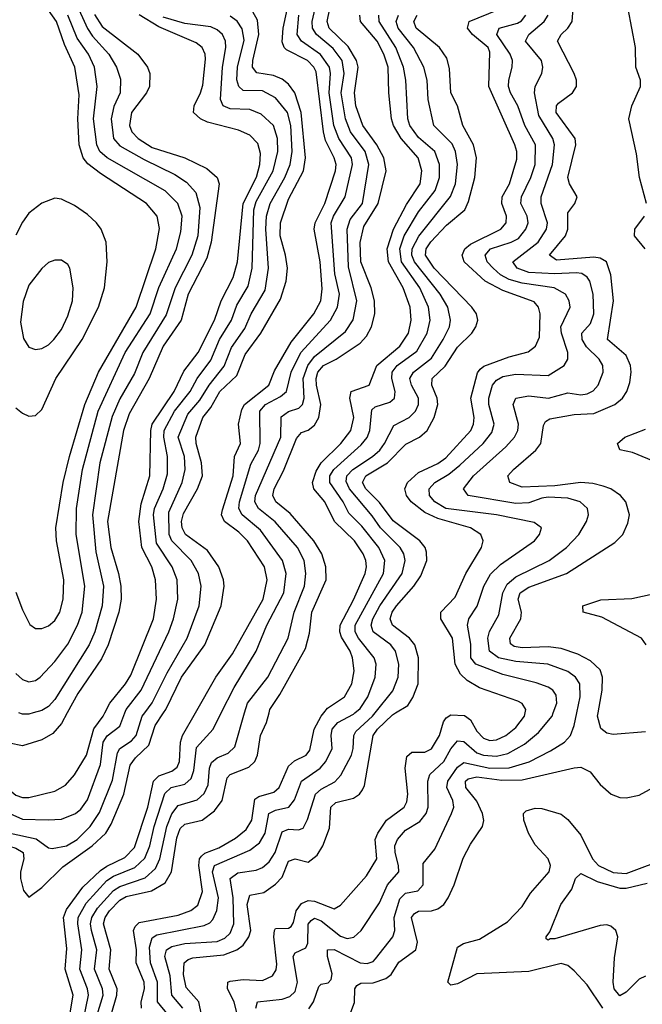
# Model space of a CAD drawing. Header units: inches. Extents: x 1305375 to 1407406, y 744550 to 841633.
# Tile 207 of 256: x 1330121 to 1332040, y 829102 to 832136. Entities that reach past the tile are written whole.
import ezdxf

# ---------------------------------------------------------------- set-up
doc = ezdxf.new("R2010")
doc.units = ezdxf.units.IN
doc.header["$MEASUREMENT"] = 0
doc.layers.add('B3832', color=7, linetype='Continuous')
doc.layers.add('B3833', color=7, linetype='Continuous')

msp = doc.modelspace()

# ---------------------------------------------------------------- linework, layer by layer
at = {"layer": 'B3832', "color": 5}
for points, elevation in [([(1330000, 829838), (1330110, 829746.8), (1330130, 829739.2), (1330150, 829739.3), (1330230, 829758.5), (1330262.3, 829777.7), (1330290, 829808.8), (1330327, 829870), (1330350, 829951), (1330378.9, 829990), (1330383.9, 830000)], 1780), ([(1330000, 829783.8), (1330037.8, 829750), (1330091.2, 829690), (1330130, 829672.9), (1330209.5, 829670.5), (1330250, 829673.1), (1330293.5, 829690), (1330310, 829703.3), (1330330, 829731.9), (1330370, 829841.1), (1330378.4, 829910), (1330390.7, 829929.3), (1330430, 829959.6), (1330445.8, 830000)], 1760), ([(1330000, 829724.9), (1330038.2, 829670), (1330064.6, 829644.6), (1330091.7, 829630), (1330172.1, 829612.1), (1330210, 829583.8), (1330221.8, 829581.8), (1330265.8, 829590), (1330298.1, 829610), (1330338.6, 829650), (1330367.2, 829692.8), (1330407, 829793), (1330422.8, 829877.2), (1330430, 829890.1), (1330465.9, 829914.1), (1330480.4, 829930), (1330498.8, 829990), (1330506.5, 830000)], 1740), ([(1330000, 829648.6), (1330012.2, 829630), (1330050, 829601.3), (1330110, 829583.5), (1330131.8, 829570), (1330134.2, 829550), (1330123.7, 829510), (1330123.6, 829490), (1330132.7, 829452.7), (1330150, 829432.8), (1330190, 829462.3), (1330253.9, 829526.1), (1330344.6, 829590), (1330386.4, 829630), (1330403.1, 829656.9), (1330442.4, 829750), (1330461.4, 829838.6), (1330477.9, 829862.1), (1330519.2, 829900.8), (1330539.2, 829960.8), (1330565, 830000)], 1720), ([(1330267.8, 830000), (1330250, 829966.9), (1330223.2, 829936.8), (1330190, 829916.9), (1330130, 829898.7), (1330090, 829906.3), (1330055.9, 829930), (1330028.2, 829970), (1330022.5, 830000)], 1820), ([(1330163.4, 830000), (1330150, 829996.3), (1330130, 829996.3), (1330119.3, 830000)], 1840), ([(1330275.9, 829070), (1330286.5, 829130), (1330261.7, 829210), (1330266.2, 829273.8), (1330256.9, 829370), (1330265.8, 829394.2), (1330316.4, 829463.6), (1330370, 829514.3), (1330390, 829528.3), (1330445.6, 829554.4), (1330474.8, 829585.2), (1330515.8, 829710), (1330533.9, 829790), (1330550, 829806.5), (1330590, 829820.2), (1330606.8, 829833.2), (1330613.7, 829850), (1330616.4, 829910), (1330623.2, 829930), (1330663, 830000)], 1680), ([(1330317.2, 829050), (1330333.9, 829130), (1330330.4, 829150), (1330306.4, 829210), (1330313.2, 829270), (1330300.2, 829350), (1330302.1, 829370), (1330326.6, 829413.4), (1330390, 829483.5), (1330410, 829497), (1330476.3, 829523.7), (1330507.3, 829552.7), (1330522.9, 829590), (1330535.9, 829650), (1330568.3, 829751.7), (1330587.8, 829770), (1330630, 829780.1), (1330650, 829797.8), (1330657.6, 829822.4), (1330666.6, 829893.4), (1330717.3, 829950), (1330742.7, 830000)], 1660), ([(1330359.9, 829070), (1330378.4, 829130), (1330376.5, 829150), (1330352, 829210), (1330359.3, 829270), (1330342.7, 829330), (1330340, 829350), (1330343.2, 829370), (1330361.2, 829398.8), (1330410, 829453.1), (1330430, 829465.6), (1330508.1, 829491.9), (1330539.8, 829520.2), (1330553.7, 829550), (1330574.3, 829650), (1330590, 829688.8), (1330610, 829714.8), (1330668.3, 829731.7), (1330690, 829751.8), (1330702, 829778), (1330706.1, 829830), (1330712.5, 829847.5), (1330730, 829861.5), (1330763.9, 829876.1), (1330784.1, 829895.9), (1330814.3, 830000)], 1640), ([(1330403.3, 829070), (1330420.6, 829130), (1330421.6, 829150), (1330397.6, 829210), (1330402, 829270), (1330379.9, 829350), (1330384.9, 829370), (1330398.1, 829390), (1330430, 829423.1), (1330450, 829434), (1330528, 829452), (1330570, 829476.5), (1330589.3, 829510.7), (1330605.3, 829614.7), (1330616, 829643.9), (1330630, 829657.4), (1330684.1, 829670), (1330721.4, 829698.6), (1330745.2, 829730), (1330760.4, 829799.6), (1330769.6, 829810.4), (1330827, 829833), (1330846.2, 829850), (1330854.6, 829870), (1330863.3, 829930), (1330881.9, 829970), (1330890, 830000)], 1620), ([(1330497, 829090), (1330495.5, 829110), (1330506.3, 829150), (1330504.7, 829170), (1330480.5, 829230), (1330481.3, 829270), (1330472.3, 829330), (1330477.7, 829342.3), (1330490, 829353.9), (1330610, 829377.1), (1330649.1, 829390.9), (1330670, 829407.3), (1330684.9, 829450), (1330673.4, 829530), (1330675.6, 829550), (1330681.5, 829558.5), (1330692.1, 829567.9), (1330735.2, 829584.8), (1330785.9, 829614.1), (1330819.7, 829640.3), (1330836.4, 829670), (1330846.2, 829733.8), (1330857.8, 829742.2), (1330904.1, 829755.9), (1330921.2, 829770), (1330950, 829836.1), (1330967.7, 829852.3), (1331003.6, 829870), (1331015.1, 829884.9), (1331028.6, 829950), (1331049.8, 829990.2), (1331058, 830000)], 1580), ([(1330579.4, 829070), (1330546.5, 829110), (1330545.8, 829170), (1330524.7, 829230), (1330521.8, 829278.2), (1330530, 829307.2), (1330544.1, 829315.9), (1330690, 829345.3), (1330707.1, 829352.9), (1330716.9, 829363.1), (1330729.2, 829390.8), (1330734.3, 829430), (1330715.9, 829510), (1330722.1, 829530), (1330830, 829577.2), (1330860.4, 829599.6), (1330877.9, 829630), (1330889.4, 829690.6), (1330910, 829700.1), (1330950.8, 829709.2), (1330967.7, 829732.3), (1330990.2, 829789.8), (1331047.1, 829830), (1331064.9, 829850), (1331084.6, 829890), (1331080.6, 829930), (1331083.8, 829950), (1331102.1, 829970), (1331150, 829996.4), (1331154.2, 830000)], 1560), ([(1330623.6, 829090), (1330589.7, 829130), (1330584.6, 829190), (1330568.4, 829250), (1330574, 829270), (1330590, 829280.7), (1330630, 829289.6), (1330730, 829295.8), (1330753.7, 829306.3), (1330770, 829321.5), (1330781.5, 829350), (1330778.8, 829430), (1330770.3, 829490), (1330793.2, 829506.8), (1330850, 829515.1), (1330870, 829523.7), (1330890, 829541), (1330908.2, 829570), (1330930, 829633.7), (1330950, 829641.6), (1330980.2, 829639.8), (1330994.9, 829645.1), (1331008.6, 829671.4), (1331033.1, 829750), (1331050, 829765.1), (1331092.3, 829787.7), (1331111.3, 829808.7), (1331143.3, 829870), (1331149.3, 829890), (1331150.6, 829930), (1331157.4, 829942.6), (1331208.8, 829990), (1331216.8, 830000)], 1540), ([(1330681.8, 829070), (1330673, 829110), (1330634.1, 829154.1), (1330626.4, 829193.6), (1330628.6, 829230), (1330640.1, 829239.9), (1330654.4, 829245.6), (1330750, 829254.7), (1330790.1, 829269.9), (1330810, 829284.4), (1330827.9, 829310), (1330833.3, 829330), (1330821.9, 829410), (1330830, 829438.7), (1330873.7, 829446.3), (1330910, 829472.5), (1330930, 829493.8), (1330950, 829543.4), (1330970, 829550.5), (1331010, 829540.6), (1331038.4, 829561.6), (1331055.9, 829590), (1331075.6, 829644.4), (1331079.7, 829710), (1331095.9, 829724.1), (1331150, 829737.7), (1331168.1, 829750), (1331177.4, 829762.6), (1331183.6, 829776.4), (1331210.5, 829930), (1331223.7, 829950), (1331270, 829994.4), (1331279.3, 830000)], 1520), ([(1330796.9, 829050), (1330782.7, 829110), (1330761.5, 829150), (1330762.8, 829170), (1330770, 829173.5), (1330810, 829178.4), (1330870, 829175.7), (1330900.2, 829190), (1330911.7, 829208.3), (1330914, 829226), (1330904.3, 829310), (1330906.3, 829330), (1330910, 829335.8), (1330950, 829336.7), (1330958.1, 829341.9), (1330965.3, 829354.7), (1330973.1, 829390), (1330990, 829412.9), (1331010, 829422), (1331030, 829419.9), (1331090, 829396.8), (1331110, 829408), (1331190, 829497.7), (1331222.3, 829550), (1331216.8, 829610), (1331224.7, 829630), (1331251.9, 829670), (1331306.1, 829710), (1331313.9, 829726.1), (1331317.4, 829750), (1331309.3, 829830), (1331314.4, 829865.6), (1331330, 829878.9), (1331370, 829878.9), (1331390.3, 829889.7), (1331415.3, 829930), (1331427.3, 829972.7), (1331434.9, 829985.1), (1331450, 829994.3), (1331492, 829992), (1331510, 829978.8), (1331530, 829943.9), (1331550, 829921.9), (1331570, 829915.4), (1331590, 829916.7), (1331618.9, 829930), (1331650, 829955.4), (1331676.6, 829990), (1331678.6, 830000)], 1480), ([(1330849.5, 829090), (1330854.3, 829110), (1330930, 829117.6), (1330953.8, 829126.2), (1330970, 829142.1), (1330977.7, 829170), (1330964.3, 829250), (1330970, 829261.3), (1331003.5, 829276.5), (1331009.4, 829290.6), (1331010.5, 829349.5), (1331019.2, 829360.8), (1331030, 829367.5), (1331050, 829359.5), (1331110, 829311.8), (1331130, 829305), (1331151.2, 829308.8), (1331173.4, 829330), (1331230, 829415.1), (1331254.8, 829470), (1331289.9, 829510), (1331289, 829530), (1331278, 829570), (1331277.6, 829590), (1331285.9, 829610), (1331310, 829638.4), (1331354.7, 829665.3), (1331374, 829690), (1331379.8, 829710), (1331379.4, 829790), (1331384.6, 829810), (1331428.5, 829850), (1331450, 829889.6), (1331470, 829914.2), (1331490, 829912.1), (1331530, 829877.1), (1331550, 829869.8), (1331590, 829866.8), (1331625.3, 829874.7), (1331676.8, 829903.2), (1331720, 829940), (1331761.8, 829990), (1331765.5, 830000)], 1460), ([(1331012, 829088), (1331026.7, 829110), (1331043.4, 829156.6), (1331050, 829164.1), (1331071.9, 829168.1), (1331081.2, 829178.8), (1331083.8, 829196.2), (1331070, 829250), (1331070, 829270.1), (1331090, 829270.6), (1331170, 829229.7), (1331191.8, 829228.2), (1331210, 829234.4), (1331217.8, 829242.2), (1331271.4, 829310), (1331277.5, 829330), (1331275.2, 829370), (1331292.6, 829427.4), (1331310, 829444.6), (1331348.1, 829451.9), (1331364.4, 829470), (1331364.4, 829535.6), (1331400.3, 829579.7), (1331452.3, 829690), (1331459.2, 829710), (1331456.3, 829730), (1331437, 829770), (1331440.7, 829790), (1331470, 829832.5), (1331490, 829846.9), (1331570, 829830.2), (1331630, 829830.7), (1331690.8, 829849.2), (1331757, 829883), (1331799.9, 829910), (1331818.1, 829930), (1331830, 829961.1), (1331837.9, 830000)], 1440), ([(1332050, 829942), (1331950, 829933.5), (1331930, 829937.5), (1331911.5, 829951.5), (1331902.1, 829990), (1331903.9, 830000)], 1420), ([(1331138.5, 829070), (1331152.5, 829107.5), (1331154.5, 829150), (1331160.3, 829159.7), (1331172.9, 829167.1), (1331210, 829168.7), (1331250, 829181.7), (1331265.5, 829194.5), (1331290, 829232.3), (1331342, 829270), (1331346.7, 829293.3), (1331328.8, 829370), (1331337.6, 829382.4), (1331350, 829389.3), (1331389.9, 829390.1), (1331410, 829396.4), (1331427.8, 829410), (1331441.5, 829430), (1331459.9, 829470), (1331487.8, 829552.2), (1331510, 829595.2), (1331547.3, 829650), (1331551.2, 829668.8), (1331547.6, 829690), (1331530, 829728.2), (1331496.5, 829770), (1331494.9, 829790), (1331503.2, 829796.8), (1331530, 829802.8), (1331606.9, 829793.1), (1331670, 829793.4), (1331830, 829831.3), (1331850, 829832.4), (1331878.7, 829818.7), (1331910, 829779.3), (1331944, 829750), (1331970, 829739.4), (1331990, 829738.3), (1332030, 829746.1), (1332073.6, 829770)], 1420), ([(1331917.7, 829090), (1331870, 829162.3), (1331830, 829205.1), (1331810, 829222.2), (1331790, 829228.1), (1331690, 829202.9), (1331530, 829196.4), (1331470, 829165.3), (1331450, 829161.5), (1331440.3, 829170), (1331470, 829278.4), (1331488.7, 829290), (1331537.6, 829302.4), (1331623.9, 829356.1), (1331670, 829403.2), (1331695.2, 829444.8), (1331753.1, 829510), (1331756.7, 829530), (1331749.4, 829550), (1331710, 829593.9), (1331688.7, 829630), (1331674.7, 829670), (1331674.1, 829690), (1331682.1, 829697.9), (1331710, 829706.7), (1331730, 829705.2), (1331790, 829688.2), (1331810, 829672.1), (1331850, 829623.4), (1331886.1, 829550), (1331904.9, 829530), (1331950, 829508.2), (1331990, 829504.9), (1332124.9, 829555.1)], 1380), ([(1332050, 829189.1), (1332030, 829179.5), (1331990, 829139.3), (1331970, 829128.3), (1331953.2, 829150), (1331950.3, 829170.3), (1331954.1, 829245.9), (1331964.1, 829310), (1331958.5, 829330), (1331943.2, 829343.2), (1331930, 829347.3), (1331910, 829345), (1331770, 829304.2), (1331755.9, 829304.1), (1331750, 829299.6), (1331743.7, 829303.7), (1331743.1, 829310), (1331754.3, 829325.7), (1331788.2, 829410), (1331822.6, 829457.4), (1331834.2, 829490), (1331850, 829505.2), (1331900.9, 829480.9), (1331970, 829459.7), (1331990, 829459.8), (1332055.2, 829475.2)], 1360)]:
    msp.add_lwpolyline(points, dxfattribs=dict(at, elevation=elevation))
at = {"layer": 'B3833', "color": 5}
for points, elevation in [([(1332053.1, 831570), (1332031.5, 831650), (1332022.1, 831722.1), (1331998.4, 831830), (1332007.1, 831870), (1332034, 831930), (1332034.6, 831950), (1332019.4, 831990), (1332018.9, 832050), (1331985, 832230)], 1380), ([(1330110, 830372.4), (1330130, 830318), (1330152.8, 830272.8), (1330170, 830259.7), (1330190, 830260.1), (1330210, 830268.8), (1330230, 830285.1), (1330245.4, 830310), (1330255.8, 830350), (1330257.5, 830410), (1330234.7, 830530), (1330232.6, 830570), (1330255.1, 830710), (1330274.9, 830790), (1330322.1, 830950), (1330364.5, 831050), (1330480.6, 831250), (1330540.5, 831430), (1330552.4, 831492.4), (1330544.5, 831530), (1330512, 831570), (1330370, 831661.9), (1330331.8, 831691.8), (1330317.1, 831710), (1330305.1, 831750), (1330300.8, 831830), (1330304.2, 831904.2), (1330291.8, 831990), (1330259, 832059), (1330234.7, 832130), (1330192.8, 832190)], 1880), ([(1330293.5, 832190), (1330330, 832108.3), (1330345.3, 832085.3), (1330396.4, 832030), (1330419.3, 831990), (1330432.2, 831952.2), (1330430.7, 831910), (1330411.8, 831868.2), (1330403.3, 831830), (1330410.6, 831770), (1330430, 831747.3), (1330504.8, 831704.8), (1330599.3, 831659.3), (1330635.5, 831635.5), (1330663.7, 831603.7), (1330676.8, 831556.8), (1330670.4, 831470), (1330652.3, 831410), (1330600.1, 831310), (1330573, 831227), (1330500.6, 831110), (1330474.7, 831045.3), (1330430, 830968), (1330406.5, 830913.5), (1330368.2, 830770), (1330346.2, 830610), (1330356.3, 830496.3), (1330379.8, 830390), (1330375.9, 830330), (1330353.2, 830250), (1330335.6, 830210), (1330230, 830041.5), (1330210, 830020.1), (1330190, 830007.4), (1330163.4, 830000)], 1840), ([(1330663, 830000), (1330725.6, 830110), (1330777.6, 830182.4), (1330871.1, 830350), (1330883.7, 830410), (1330875.3, 830450), (1330823.6, 830530), (1330796.8, 830556.8), (1330752.6, 830590), (1330743.4, 830610), (1330746, 830626), (1330779.2, 830730), (1330783, 830790), (1330801.7, 830830), (1330795.4, 830890), (1330805.4, 830934.6), (1330814.2, 830950), (1330889.3, 831010), (1330906.3, 831053.7), (1330957.6, 831142.4), (1331027.3, 831230), (1331049.6, 831270), (1331053.5, 831306.5), (1331047, 831390), (1331028.3, 831490), (1331031.5, 831510), (1331061.1, 831570), (1331094.5, 831670), (1331096.1, 831690), (1331090.7, 831710), (1331064, 831764), (1331057.2, 831790), (1331034.9, 831974.9), (1331027.4, 831990), (1331008.1, 832010), (1330943.3, 832043.3), (1330936, 832050), (1330930, 832067.8), (1330933, 832110), (1330955, 832210)], 1680), ([(1330565, 830000), (1330571.6, 830010), (1330620.2, 830110), (1330691.8, 830210), (1330742.3, 830330), (1330751.4, 830390), (1330749.6, 830410), (1330735.1, 830450), (1330700.2, 830500.2), (1330631.8, 830550), (1330622, 830570), (1330620.4, 830590), (1330625.7, 830614.3), (1330669.4, 830690.6), (1330684.3, 830730), (1330682.1, 830770), (1330664.7, 830830), (1330664.4, 830850), (1330685.5, 830910), (1330710, 830940.5), (1330737.8, 830990), (1330790, 831039.6), (1330816, 831104), (1330864.5, 831170), (1330925.2, 831274.8), (1330942.2, 831330), (1330946.1, 831370), (1330940.9, 831410), (1330924.2, 831470), (1330924.6, 831510), (1330950, 831583.3), (1330995.6, 831670), (1331002.5, 831710), (1330988.7, 831850), (1330968.8, 831910), (1330950, 831936.7), (1330930, 831953), (1330903.5, 831963.5), (1330852.1, 831972.1), (1330839.1, 831990), (1330839.5, 832010), (1330858.3, 832090), (1330854.4, 832134.4), (1330840.2, 832160.2)], 1720), ([(1330814.3, 830000), (1330823, 830030), (1330885.5, 830110), (1330948.8, 830230), (1330967.5, 830310), (1330999, 830390), (1331003.3, 830430), (1330997.4, 830470), (1330977.3, 830510), (1330908.7, 830588.7), (1330856.8, 830630), (1330846.4, 830650), (1330847.9, 830670), (1330925.9, 830850), (1330927.5, 830912.5), (1330950, 830928.9), (1330981.2, 830938.8), (1330993, 830950), (1330998.4, 830970), (1330994.9, 831030), (1331009.2, 831070.8), (1331030, 831098.2), (1331125.2, 831174.8), (1331149.2, 831210.8), (1331160.4, 831270), (1331134.8, 831374.8), (1331130.4, 831490), (1331139.6, 831520.4), (1331177.5, 831570), (1331196.7, 831690), (1331185.9, 831730), (1331140.9, 831790), (1331124.9, 831830), (1331111.5, 831910), (1331120.7, 831970), (1331114.6, 832010), (1331086.8, 832046.8), (1331035.4, 832090), (1331024, 832110), (1331022.6, 832130), (1331031.3, 832170)], 1640), ([(1330890, 830000), (1330892.6, 830010), (1330923.4, 830056.6), (1331001.8, 830198.2), (1331014.4, 830245.6), (1331021.5, 830310), (1331065.7, 830410), (1331064.4, 830450), (1331052.1, 830490), (1331027.7, 830530), (1330954.4, 830614.4), (1330911.1, 830650), (1330901.6, 830670), (1330905.5, 830690), (1330934.5, 830745.5), (1330974.5, 830845.5), (1330990, 830864.1), (1331010, 830871.5), (1331030, 830886.3), (1331043, 830910), (1331049.5, 830950), (1331036.2, 831010), (1331034.6, 831030), (1331040.3, 831050), (1331057.9, 831070), (1331096.7, 831090), (1331170, 831138.7), (1331190, 831161), (1331205.7, 831190), (1331215.2, 831230), (1331214.9, 831270), (1331204.4, 831310), (1331172.8, 831390), (1331170.9, 831449.1), (1331181.4, 831498.6), (1331226, 831570), (1331250.5, 831670), (1331243.2, 831710), (1331221.4, 831750), (1331178.8, 831810), (1331156.8, 831870), (1331152.6, 831910), (1331163.8, 831990), (1331158.8, 832010), (1331133.6, 832053.6), (1331075.1, 832110), (1331069.2, 832130), (1331077, 832170)], 1620), ([(1331678.6, 830000), (1331680.7, 830010), (1331669.1, 830029.1), (1331656.6, 830036.6), (1331537.7, 830077.7), (1331500.2, 830100.2), (1331479.3, 830119.3), (1331462.9, 830150), (1331455, 830230), (1331419.1, 830290), (1331419.4, 830310), (1331463.4, 830356.6), (1331496, 830430), (1331544.2, 830510), (1331549.9, 830530), (1331542.6, 830550), (1331510.8, 830570), (1331410, 830598.9), (1331370, 830617.3), (1331327.7, 830650), (1331313.2, 830670), (1331307.9, 830690), (1331316.7, 830710), (1331350, 830740.5), (1331410, 830768), (1331434.5, 830785.5), (1331511.6, 830870), (1331519.9, 830890), (1331521.5, 830910), (1331511.8, 830970), (1331531.8, 831048.2), (1331540.5, 831059.5), (1331551.8, 831068.2), (1331630, 831096.7), (1331687.9, 831112), (1331711.1, 831130), (1331722.7, 831157.3), (1331725.4, 831230), (1331720.4, 831250), (1331706.8, 831266.8), (1331610, 831301.8), (1331555.4, 831330), (1331491.3, 831390), (1331484.5, 831410), (1331493.1, 831430), (1331510, 831444.4), (1331603.4, 831490), (1331620.3, 831510), (1331621.7, 831530), (1331607.2, 831570), (1331607.9, 831590), (1331630.2, 831630), (1331653.6, 831706.4), (1331653.3, 831730), (1331647.4, 831750), (1331566.7, 831930), (1331570, 832035.7), (1331564.5, 832050), (1331516.6, 832090), (1331500.7, 832110), (1331506.2, 832130), (1331594.1, 832165.9)], 1480), ([(1331903.9, 830000), (1331916, 830070), (1331917.4, 830110), (1331910, 830132.5), (1331880.6, 830160.6), (1331841.4, 830181.4), (1331790, 830198.2), (1331750, 830204), (1331670, 830200.9), (1331645, 830205), (1331633.3, 830213.3), (1331631.1, 830230), (1331665.4, 830290), (1331667.1, 830310), (1331657.1, 830350), (1331663.4, 830370), (1331690, 830387.4), (1331806.1, 830430), (1331955.1, 830524.9), (1331979.9, 830550), (1331995.3, 830584.7), (1331999.9, 830610), (1331988.7, 830650), (1331972.7, 830670), (1331942.3, 830690), (1331918.7, 830698.7), (1331887, 830707), (1331850, 830709.7), (1331770, 830699.7), (1331670, 830695.9), (1331631.6, 830710), (1331625.9, 830730), (1331642.4, 830750), (1331711.6, 830810), (1331726.6, 830830), (1331734.8, 830885.2), (1331741.8, 830898.2), (1331754.3, 830905.7), (1331830, 830919.7), (1331890, 830923), (1331954.9, 830950), (1331979.1, 830970), (1331992.3, 830990), (1332001.6, 831018.4), (1332005.3, 831050), (1332003.5, 831070), (1331990, 831101.4), (1331932.6, 831150), (1331951, 831270), (1331943.2, 831350), (1331929.4, 831389.4), (1331910, 831401.1), (1331890, 831404), (1331775.2, 831395.2), (1331754.1, 831410), (1331803.3, 831470), (1331810.3, 831490), (1331810, 831540.3), (1331831.8, 831570), (1331839, 831590), (1331815.3, 831630), (1331810.7, 831650), (1331835.3, 831750), (1331832.5, 831770), (1331774.5, 831850), (1331775.3, 831870), (1331781.7, 831878.3), (1331825, 831910), (1331837.1, 831930), (1331836.6, 831950), (1331829.5, 831970), (1331778.9, 832070), (1331789.9, 832090), (1331810.7, 832109.3), (1331824, 832130), (1331826.5, 832170)], 1420), ([(1330110, 830121.2), (1330130, 830102.8), (1330150, 830096.2), (1330170, 830099.5), (1330184.6, 830110), (1330230, 830158.4), (1330270, 830211.9), (1330299.6, 830270), (1330313.9, 830310), (1330322.4, 830390), (1330295.2, 830550), (1330296.4, 830630), (1330314.8, 830750), (1330363, 830930), (1330446.7, 831110), (1330523.4, 831230), (1330549.8, 831310.2), (1330604.7, 831430), (1330617.6, 831482.4), (1330622.1, 831530), (1330608.6, 831570), (1330570, 831608.7), (1330390.7, 831710.7), (1330368.3, 831730), (1330359.5, 831750), (1330349.2, 831830), (1330360.1, 831930), (1330351.8, 831990), (1330333.5, 832030), (1330298.4, 832078.4), (1330269.4, 832149.4)], 1860), ([(1330351.5, 832151.4), (1330375.2, 832115.2), (1330485, 832030), (1330514.8, 831990), (1330522.9, 831970), (1330521.8, 831930), (1330511.7, 831910), (1330466.2, 831850), (1330459.9, 831810), (1330466.7, 831790), (1330486.9, 831770), (1330530, 831741.9), (1330630, 831710.3), (1330697.6, 831677.6), (1330729.9, 831650), (1330735.7, 831630), (1330711.4, 831450), (1330698.5, 831401.5), (1330640.7, 831290), (1330618.9, 831210), (1330563, 831130), (1330520, 831030), (1330458.7, 830921.3), (1330441.4, 830870), (1330391.8, 830590), (1330402, 830510), (1330425.9, 830430), (1330433.1, 830390), (1330433.6, 830350), (1330426.8, 830310), (1330394.1, 830210), (1330373.7, 830166.3), (1330300.1, 830059.9), (1330267.8, 830000)], 1820), ([(1330383.9, 830000), (1330398.7, 830030), (1330447.7, 830090), (1330463.7, 830116.3), (1330533.5, 830290), (1330543.3, 830350), (1330540.2, 830410), (1330528.5, 830450), (1330497.6, 830510), (1330488.5, 830590), (1330495.6, 830644.4), (1330521.9, 830730), (1330525.6, 830870), (1330529.8, 830890), (1330596.9, 830990), (1330627.1, 831052.9), (1330671.2, 831110), (1330721.4, 831210), (1330742.4, 831270), (1330778.9, 831341.1), (1330792.1, 831390), (1330809.6, 831570), (1330850.6, 831650.6), (1330861.7, 831690), (1330863.2, 831723.2), (1330854.7, 831754.7), (1330830, 831779.7), (1330795.2, 831795.2), (1330700.2, 831820.2), (1330678.3, 831830), (1330656.9, 831850), (1330658.7, 831870), (1330678.9, 831910), (1330685.5, 831934.5), (1330694, 832014), (1330693.1, 832030), (1330684.1, 832050), (1330664.7, 832064.7), (1330550, 832114.2), (1330490, 832150.6)], 1780), ([(1330445.8, 830000), (1330449.8, 830010.2), (1330495.5, 830070), (1330580.6, 830250), (1330595.3, 830290), (1330608.9, 830350), (1330606.8, 830410), (1330591.3, 830450), (1330543.2, 830523.2), (1330534.2, 830610), (1330536.8, 830630), (1330563.4, 830690), (1330576.9, 830736.9), (1330577, 830790), (1330565.5, 830850), (1330566.6, 830870), (1330597.9, 830930), (1330646.2, 830990), (1330668.6, 831030), (1330710, 831086.5), (1330737.1, 831150), (1330773.9, 831210), (1330790, 831256.6), (1330825.2, 831314.8), (1330837.9, 831370), (1330842.8, 831550), (1330850, 831575.2), (1330902.3, 831670), (1330916.5, 831730), (1330915.9, 831770), (1330903.8, 831810), (1330865.2, 831845.2), (1330830, 831858.9), (1330770, 831860.8), (1330748.1, 831870), (1330740.1, 831890), (1330746.4, 831990), (1330756.3, 832050), (1330755.4, 832070), (1330746.4, 832090), (1330730, 832104.8), (1330710, 832113.7), (1330630, 832124.2), (1330563.2, 832143.2)], 1760), ([(1330506.5, 830000), (1330530, 830030.6), (1330576.1, 830123.9), (1330637.3, 830230), (1330674.1, 830330), (1330680.8, 830390), (1330672.8, 830430), (1330649.9, 830470), (1330590, 830529.9), (1330581.7, 830550), (1330581, 830619), (1330622.2, 830710), (1330631, 830750), (1330629.2, 830790), (1330610, 830850), (1330639.5, 830920.5), (1330676.7, 830963.3), (1330705.6, 831010), (1330751.6, 831068.4), (1330774.4, 831125.6), (1330815.6, 831184.4), (1330835, 831230), (1330877.3, 831302.7), (1330888.4, 831370), (1330879.8, 831490), (1330882.3, 831530), (1330893.6, 831570), (1330938.2, 831650), (1330955.1, 831690), (1330961.1, 831730), (1330957.2, 831810), (1330946.9, 831850), (1330910, 831895.3), (1330870, 831916.6), (1330810, 831917.9), (1330796.2, 831930), (1330790.7, 831950.7), (1330792.8, 831990), (1330813.2, 832073.2), (1330807.2, 832107.2), (1330791.3, 832131.3), (1330770, 832146.8)], 1740), ([(1330742.7, 830000), (1330782.1, 830077.9), (1330849.9, 830190), (1330882.8, 830270), (1330935.2, 830370), (1330942.1, 830430), (1330931.6, 830470), (1330863.3, 830563.3), (1330806.9, 830610), (1330797.1, 830630), (1330798.5, 830650), (1330833.9, 830766.1), (1330857.4, 830810), (1330862.3, 830830), (1330861, 830930), (1330879.2, 830950), (1330925.5, 830974.5), (1330943, 830990), (1330958, 831050), (1330988, 831110), (1331078.9, 831210), (1331100.7, 831250), (1331106.5, 831290), (1331092.9, 831352.9), (1331081.3, 831510), (1331088, 831530), (1331124.1, 831590), (1331147, 831690), (1331143.5, 831710), (1331104.5, 831770), (1331089.8, 831809.8), (1331075, 831910), (1331079.1, 831970), (1331075.5, 831990), (1331048.5, 832028.5), (1330989.6, 832070), (1330976.8, 832090), (1330981.9, 832150)], 1660), ([(1331058, 830000), (1331070, 830014.3), (1331122, 830050), (1331145.1, 830090), (1331152, 830130), (1331147.3, 830170), (1331139.9, 830190), (1331113.3, 830233.3), (1331107.6, 830250), (1331109, 830270), (1331150, 830348.6), (1331185.5, 830430), (1331189.6, 830450), (1331187.4, 830470), (1331179.9, 830490), (1331153.3, 830530), (1331091.7, 830590), (1331061.4, 830650), (1331027.9, 830690), (1331023.4, 830710), (1331034.9, 830745.1), (1331049.8, 830770.2), (1331110.9, 830830), (1331142.1, 830870), (1331151.2, 830910), (1331139.1, 830970), (1331143.2, 830990), (1331197.8, 831010), (1331222, 831070), (1331292.9, 831130), (1331319.1, 831170), (1331327.9, 831210), (1331324.6, 831250), (1331303.4, 831310), (1331257.7, 831390), (1331253.6, 831430), (1331273.3, 831490), (1331313.3, 831566.7), (1331355, 831630), (1331360.5, 831670), (1331348.7, 831710), (1331296.5, 831770), (1331272.9, 831810), (1331266.9, 831830), (1331258.4, 831910), (1331256.4, 831990), (1331243.7, 832030), (1331223.1, 832070), (1331171.4, 832130), (1331169.7, 832150)], 1580), ([(1331154.2, 830000), (1331170, 830013.3), (1331193.7, 830050), (1331216.8, 830110), (1331219.4, 830150), (1331213.4, 830170), (1331165.1, 830230), (1331155.3, 830250), (1331155.4, 830270), (1331242.2, 830430), (1331246.7, 830470), (1331228.1, 830510), (1331175.1, 830575.1), (1331135.6, 830615.6), (1331118.1, 830650), (1331077.3, 830710), (1331077.5, 830730), (1331089.8, 830750.2), (1331173.9, 830826.1), (1331191.6, 830848.4), (1331200.5, 830870), (1331206.1, 830933.9), (1331217.1, 830942.9), (1331262.1, 830957.9), (1331276.3, 830970), (1331278.5, 830990), (1331267.6, 831030), (1331269.1, 831050), (1331284.2, 831070), (1331345.2, 831114.8), (1331376.9, 831170), (1331386.1, 831210), (1331381.2, 831250), (1331353.9, 831310), (1331298.2, 831390), (1331292.6, 831430), (1331306.5, 831470), (1331350, 831544), (1331401.7, 831610), (1331414.7, 831650), (1331414.9, 831690), (1331400.6, 831730), (1331350, 831772.4), (1331323.2, 831810), (1331317.6, 831830), (1331311.4, 831950), (1331303.8, 831990), (1331280.4, 832050), (1331228.6, 832130), (1331227.5, 832150)], 1560), ([(1331216.8, 830000), (1331271.5, 830068.5), (1331287.2, 830110), (1331289.6, 830150), (1331279.7, 830190), (1331264.9, 830210), (1331210.7, 830250), (1331204.6, 830270), (1331209.7, 830290), (1331231.2, 830330), (1331300.2, 830430), (1331309.3, 830470), (1331305.3, 830490), (1331294, 830510), (1331233.1, 830570), (1331207.2, 830607.2), (1331137.2, 830690), (1331127, 830713), (1331129, 830730), (1331147.6, 830750), (1331208.7, 830790), (1331231, 830810), (1331245.9, 830830), (1331274, 830886), (1331321.1, 830910), (1331340.9, 830930), (1331350.6, 830950), (1331350.5, 830970), (1331328.2, 831010), (1331323.4, 831030), (1331334.9, 831050), (1331390, 831092.8), (1331426.3, 831150), (1331445.3, 831190), (1331448.6, 831210), (1331440.1, 831250), (1331417.4, 831290), (1331337.6, 831390), (1331329.4, 831410), (1331330.2, 831429.8), (1331350.7, 831469.3), (1331448.8, 831591.2), (1331464.5, 831630), (1331470.5, 831690), (1331464.2, 831730), (1331453.8, 831753.8), (1331397.7, 831810), (1331379.9, 831890), (1331377.2, 831950), (1331366.7, 831990), (1331335.2, 832050), (1331287.3, 832110), (1331281.6, 832130), (1331288.7, 832150)], 1540), ([(1331279.3, 830000), (1331317, 830023), (1331332.5, 830047.5), (1331349.6, 830090), (1331350.6, 830169.4), (1331339.1, 830210), (1331322.1, 830230), (1331269.6, 830270), (1331262.7, 830290), (1331268.7, 830310), (1331282, 830330), (1331335.6, 830390), (1331357.3, 830422.7), (1331375.7, 830470), (1331375.1, 830495.1), (1331370.3, 830510), (1331354.5, 830530), (1331271.8, 830591.8), (1331230, 830648.6), (1331188, 830690), (1331177.9, 830710), (1331187.7, 830730), (1331254.9, 830770), (1331311.5, 830828.5), (1331353.3, 830850), (1331376.6, 830870), (1331398.6, 830910), (1331409.4, 830950), (1331407.5, 830970), (1331391.2, 831010), (1331392.2, 831030), (1331431.9, 831068.1), (1331470, 831127), (1331514.5, 831170), (1331527.1, 831190), (1331532.9, 831210), (1331528.9, 831230), (1331514.7, 831250), (1331398.6, 831370), (1331371.7, 831410), (1331373.7, 831430), (1331388.3, 831451.7), (1331436.9, 831503.1), (1331493.3, 831550), (1331504.2, 831575.8), (1331523.5, 831650), (1331528.7, 831710), (1331520.1, 831750), (1331486.6, 831810), (1331469.9, 831870), (1331449.6, 831910), (1331445.9, 831985.9), (1331437.3, 832017.3), (1331414.8, 832050), (1331342.6, 832110), (1331336.3, 832130), (1331346.1, 832150)], 1520), ([(1331765.5, 830000), (1331776.7, 830030), (1331774.7, 830054.7), (1331764.5, 830070), (1331750, 830079.3), (1331713.1, 830093.1), (1331610, 830118.6), (1331526.4, 830150), (1331511.9, 830170), (1331511.3, 830211.3), (1331501.4, 830270), (1331505.7, 830290), (1331530.7, 830329.3), (1331551, 830390), (1331572.5, 830427.5), (1331602.7, 830457.3), (1331707.6, 830530), (1331722.6, 830550), (1331728.7, 830570), (1331706.3, 830586.3), (1331590.5, 830610.5), (1331434.1, 830630), (1331400.3, 830650), (1331384.1, 830670), (1331383.2, 830690), (1331400.7, 830710), (1331444.1, 830735.9), (1331477.2, 830762.8), (1331549.2, 830830), (1331576.1, 830863.9), (1331583.4, 830890), (1331566.5, 830950), (1331566.8, 830970), (1331578.3, 831010), (1331590, 831025.4), (1331610, 831036.2), (1331650, 831044), (1331750, 831039.7), (1331799.4, 831070), (1331810.5, 831090), (1331810.3, 831110), (1331790.8, 831170), (1331789.1, 831190), (1331817.6, 831250), (1331814.6, 831270), (1331803.2, 831290), (1331767.9, 831310), (1331670, 831323.8), (1331630, 831334.9), (1331602.9, 831350), (1331580.6, 831370), (1331562.2, 831390), (1331555.1, 831410), (1331571.6, 831430), (1331636.1, 831450), (1331658.1, 831461.9), (1331681.1, 831490), (1331687.7, 831510), (1331685.3, 831530), (1331665.4, 831570), (1331667.9, 831590), (1331696.3, 831650), (1331709.4, 831690), (1331710.5, 831750), (1331677.3, 831810), (1331656.1, 831870), (1331633.3, 831910), (1331627.6, 831930), (1331628.5, 831950), (1331638.9, 831990), (1331639.3, 832010), (1331632.4, 832030), (1331591.6, 832090), (1331599, 832110), (1331655.1, 832124.9), (1331667.9, 832132.1), (1331680.9, 832150)], 1460), ([(1331837.9, 830000), (1331848, 830050), (1331847.1, 830090), (1331834.1, 830110), (1331810, 830127.6), (1331748.2, 830150), (1331650, 830158.2), (1331596.4, 830170), (1331568.7, 830190), (1331563.6, 830230), (1331569.2, 830250.8), (1331597.8, 830302.2), (1331609.9, 830370), (1331623.4, 830396.6), (1331650, 830419.5), (1331752.4, 830470), (1331806.5, 830510), (1331843.9, 830550), (1331868.2, 830590), (1331874.4, 830610), (1331870.6, 830630), (1331847.8, 830650), (1331810, 830661.2), (1331750, 830664.3), (1331730, 830662.1), (1331690, 830647.2), (1331650, 830645.4), (1331503.5, 830670), (1331488.6, 830690), (1331519.9, 830730), (1331619.7, 830820.3), (1331646.2, 830850), (1331656.3, 830870), (1331658.4, 830890), (1331641.8, 830950), (1331650.4, 830969.6), (1331690, 830977.1), (1331750.2, 830969.8), (1331810, 830985.7), (1331850, 830980.2), (1331870, 830982.9), (1331887.9, 830992.1), (1331903.9, 831010), (1331918.7, 831050), (1331917.6, 831070), (1331906.4, 831090), (1331867.9, 831127.9), (1331854.3, 831150), (1331853.7, 831170), (1331879.8, 831200.2), (1331889.9, 831230), (1331888.1, 831290), (1331878.2, 831330), (1331870, 831343), (1331853.9, 831353.9), (1331836.3, 831356.3), (1331770, 831352.5), (1331690, 831357.2), (1331654.6, 831370), (1331640.4, 831390), (1331718.5, 831450), (1331744.9, 831490), (1331747.9, 831510), (1331728.3, 831570), (1331727.9, 831590), (1331763, 831690), (1331769.6, 831750), (1331764, 831770), (1331721.1, 831841.1), (1331707.6, 831910), (1331709.6, 831930.4), (1331729.9, 831970.1), (1331733.3, 831990), (1331729.4, 832010), (1331679.5, 832070), (1331689.9, 832090), (1331737.6, 832130), (1331749.9, 832150)], 1440), ([(1330110, 830940.2), (1330130, 830923.2), (1330150, 830914.4), (1330170, 830916.1), (1330190, 830934.9), (1330233, 831030), (1330313.6, 831150), (1330364.5, 831250), (1330382.4, 831310), (1330390.7, 831390), (1330388.2, 831450), (1330372.8, 831490), (1330358.3, 831510), (1330330, 831536.1), (1330290, 831562.9), (1330250, 831583), (1330230, 831585.8), (1330190, 831570.9), (1330150, 831539.9), (1330130, 831512.3), (1330110, 831472.2)], 1920), ([(1332048.9, 831430), (1332015.2, 831470), (1332016.5, 831490), (1332046.2, 831530)], 1380), ([(1332103.5, 830763.5), (1332010, 830802.3), (1331970.7, 830810.7), (1331962.9, 830830), (1331985.4, 830850), (1332050, 830874.4)], 1380), ([(1332051.8, 830210), (1332037.7, 830230), (1331914.7, 830294.7), (1331858, 830310), (1331856.5, 830330), (1331911.7, 830348.3), (1332007.7, 830352.3), (1332073.6, 830366.4)], 1380)]:
    msp.add_lwpolyline(points, dxfattribs=dict(at, elevation=elevation))
at = {"layer": 'B3833', "color": 5, "elevation": 1940}
msp.add_lwpolyline([(1330250, 831394.7), (1330230, 831394.7), (1330210, 831388), (1330190, 831369.7), (1330150, 831318.3), (1330132.1, 831267.9), (1330123.6, 831203.6), (1330133.2, 831153.2), (1330150, 831126.9), (1330170, 831119.3), (1330190, 831123), (1330210, 831133.7), (1330227.1, 831150), (1330250, 831181.8), (1330270, 831223.1), (1330284.3, 831270), (1330285.7, 831310), (1330276, 831370), (1330270, 831382)], close=True, dxfattribs=at)

doc.saveas('drawing.dxf')
